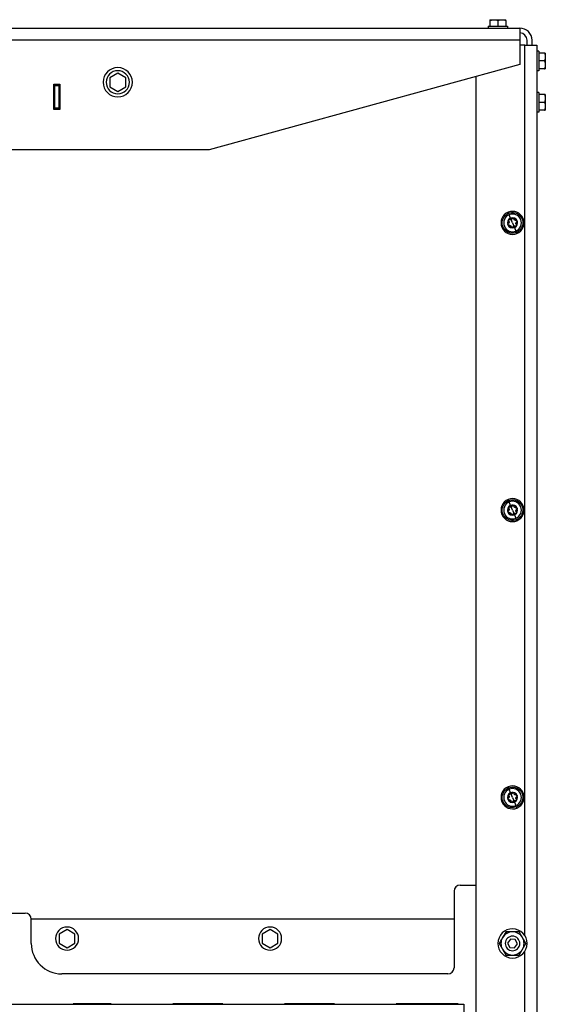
# Model space of a CAD drawing. Header units: millimetres. Extents: x 1279 to 4671, y -1749 to 1129.
# Tile 12 of 17: x 2411 to 2842, y -217 to 592. Entities that reach past the tile are written whole.
import ezdxf

# ---------------------------------------------------------------- set-up
doc = ezdxf.new("R2010")
doc.units = ezdxf.units.MM

msp = doc.modelspace()

# ---------------------------------------------------------------- linework, layer by layer
at = {"color": 7, "linetype": 'Continuous', "lineweight": 25}
for p, q in [((2796.54, 592.18), (2799.79, 592.18)), ((2796.54, 591.6), (2796.54, 586.88)), ((2799.79, 592.18), (2806.29, 592.18)), ((2803.04, 591.6), (2803.04, 586.88)), ((2806.29, 592.18), (2809.54, 592.18)), ((2809.54, 591.6), (2809.54, 586.88)), ((1911.04, 585.28), (2821.04, 585.28)), ((2795.04, 586.88), (2795.04, 585.28)), ((2795.04, 586.88), (2811.04, 586.88)), ((2811.04, 586.88), (2811.04, 585.28)), ((2821.04, 585.28), (2821.04, 575.28)), ((2821.04, 575.28), (1911.04, 575.28)), ((2821.04, 575.28), (2821.04, 555.28)), ((2827.04, 571.28), (2827.04, 575.28)), ((2831.04, 571.28), (2831.04, 575.28)), ((2825.04, 571.28), (2821.04, 571.28)), ((2825.04, -160.08), (2825.04, 571.28)), ((2825.04, 571.28), (2835.04, 571.28)), ((2835.04, 571.28), (2835.04, -966.72)), ((2836.64, 566.28), (2835.04, 566.28)), ((2836.64, 566.28), (2836.64, 550.28)), ((2841.36, 564.78), (2836.64, 564.78)), ((2841.36, 558.28), (2836.64, 558.28)), ((2841.94, 564.78), (2841.94, 561.53)), ((2841.94, 561.53), (2841.94, 555.03)), ((2821.04, 555.28), (2566.04, 485.28)), ((2836.64, 550.28), (2835.04, 550.28)), ((2841.36, 551.78), (2836.64, 551.78)), ((2841.94, 555.03), (2841.94, 551.78)), ((2491.04, 548.29), (2484.54, 544.54)), ((2484.54, 544.54), (2484.54, 537.03)), ((2497.54, 544.54), (2491.04, 548.29)), ((2497.54, 537.03), (2497.54, 544.54)), ((2785.04, 545.4), (2785.04, -959.72)), ((2438.54, 539.28), (2443.54, 539.28)), ((2438.54, 518.28), (2438.54, 539.28)), ((2439.04, 538.78), (2439.04, 539.28)), ((2439.04, 538.78), (2443.04, 538.78)), ((2439.04, 537.78), (2439.04, 538.78)), ((2439.04, 537.78), (2439.04, 519.78)), ((2443.04, 537.78), (2439.04, 537.78)), ((2443.04, 538.78), (2443.04, 539.28)), ((2443.04, 538.78), (2443.04, 537.78)), ((2443.04, 519.78), (2443.04, 537.78)), ((2443.54, 539.28), (2443.54, 518.28)), ((2484.54, 537.03), (2491.04, 533.28)), ((2491.04, 533.28), (2497.54, 537.03)), ((2836.64, 532.28), (2835.04, 532.28)), ((2836.64, 532.28), (2836.64, 516.28)), ((2841.36, 530.78), (2836.64, 530.78)), ((2841.94, 530.78), (2841.94, 527.53)), ((2841.94, 527.53), (2841.94, 521.03)), ((2443.54, 518.28), (2438.54, 518.28)), ((2439.04, 519.78), (2443.04, 519.78)), ((2439.04, 518.78), (2439.04, 519.78)), ((2443.04, 518.78), (2439.04, 518.78)), ((2439.04, 518.28), (2439.04, 518.78)), ((2443.04, 519.78), (2443.04, 518.78)), ((2443.04, 518.28), (2443.04, 518.78)), ((2841.36, 524.28), (2836.64, 524.28)), ((2841.36, 517.78), (2836.64, 517.78)), ((2841.94, 521.03), (2841.94, 517.78)), ((2836.64, 516.28), (2835.04, 516.28)), ((2566.04, 485.28), (2166.04, 485.28)), ((2811.43, 434.02), (2811.81, 433.09)), ((2813.46, 429.1), (2812.27, 431.98)), ((2816.13, 422.64), (2816.56, 421.61)), ((2816.62, 421.46), (2817.81, 418.58)), ((2818.65, 416.55), (2818.27, 417.47)), ((2811.43, 198.02), (2811.81, 197.09)), ((2813.46, 193.1), (2812.27, 195.98)), ((2816.13, 186.64), (2816.56, 185.61)), ((2816.62, 185.46), (2817.81, 182.58)), ((2818.65, 180.55), (2818.27, 181.47)), ((2811.43, -37.98), (2811.81, -38.91)), ((2813.46, -42.9), (2812.27, -40.02)), ((2816.13, -49.36), (2816.56, -50.39)), ((2816.62, -50.54), (2817.81, -53.42)), ((2818.65, -55.45), (2818.27, -54.53)), ((2772.04, -118.72), (2785.04, -118.72)), ((2767.04, -123.72), (2767.04, -186.72)), ((2380.04, -141.72), (2415.04, -141.72)), ((2420.04, -166.72), (2420.04, -146.72)), ((2767.04, -146.72), (2420.04, -146.72)), ((2449.37, -155.21), (2442.87, -158.96)), ((2442.87, -158.96), (2442.87, -166.47)), ((2455.87, -158.96), (2449.37, -155.21)), ((2455.87, -166.47), (2455.87, -158.96)), ((2616.04, -155.21), (2609.54, -158.96)), ((2609.54, -158.96), (2609.54, -166.47)), ((2622.54, -158.96), (2616.04, -155.21)), ((2622.54, -166.47), (2622.54, -158.96)), ((2810.29, -158.49), (2809.55, -157.22)), ((2442.87, -166.47), (2449.37, -170.22)), ((2449.37, -170.22), (2455.87, -166.47)), ((2609.54, -166.47), (2616.04, -170.22)), ((2616.04, -170.22), (2622.54, -166.47)), ((2813.31, -163.11), (2811.05, -166.41)), ((2811.05, -166.41), (2812.78, -170.02)), ((2817.3, -163.42), (2813.31, -163.11)), ((2816.77, -170.32), (2819.03, -167.02)), ((2819.03, -167.02), (2817.3, -163.42)), ((2812.78, -170.02), (2816.77, -170.32)), ((2825.04, -354.08), (2825.04, -173.35)), ((2762.04, -191.72), (2445.04, -191.72)), ((1957.04, -216.72), (2775.04, -216.72)), ((2485.53, -216.22), (2454.53, -216.22)), ((2454.53, -216.22), (2454.53, -216.72)), ((2485.53, -216.72), (2485.53, -216.22)), ((2577.2, -216.22), (2536.2, -216.22)), ((2536.2, -216.22), (2536.2, -216.72)), ((2577.2, -216.72), (2577.2, -216.22)), ((2668.87, -216.22), (2627.87, -216.22)), ((2627.87, -216.22), (2627.87, -216.72)), ((2668.87, -216.72), (2668.87, -216.22)), ((2770.54, -216.22), (2719.54, -216.22)), ((2719.54, -216.22), (2719.54, -216.72)), ((2770.54, -216.72), (2770.54, -216.22)), ((2775.04, -216.72), (2775.04, -226.72))]:
    msp.add_line(p, q, dxfattribs=at)
at = {"color": 8, "linetype": 'Continuous', "lineweight": 25}
for p, q in [((2815.04, 425.28), (2813.95, 427.93)), ((2815.04, 425.28), (2816.13, 422.64)), ((2815.04, 189.28), (2813.95, 191.93)), ((2815.04, 189.28), (2816.13, 186.64)), ((2815.04, -46.72), (2813.95, -44.07)), ((2815.04, -46.72), (2816.13, -49.36))]:
    msp.add_line(p, q, dxfattribs=at)
at = {"color": 7, "linetype": 'Continuous', "lineweight": 25}
for centre, radius, start, end in [((2821.04, 575.28), 10, 0, 90), ((2821.04, 575.28), 6, 0, 90), ((2491.04, 540.78), 12, 0, 180), ((2491.04, 540.78), 9.5, 0, 180), ((2491.04, 540.78), 12, 180, 0), ((2491.04, 540.78), 9.5, 180, 0), ((2815.04, 425.28), 9.45, 112.44828, 292.44828), ((2815.04, 425.28), 7.25, 112.44828, 292.44828), ((2815.04, 425.28), 4.13, 112.44828, 292.44828), ((2815.04, 425.28), 9.45, 292.44828, 112.44828), ((2815.04, 425.28), 3.97, 82.44828, 142.44828), ((2815.04, 425.28), 7.25, 292.44828, 112.44828), ((2815.04, 425.28), 4.13, 292.44828, 112.44828), ((2815.04, 425.28), 3.97, 22.44828, 82.44828), ((2815.04, 425.28), 3.97, 142.44828, 202.44828), ((2815.04, 425.28), 3.97, 202.44828, 262.44828), ((2815.04, 425.28), 3.97, 262.44828, 292.44828), ((2815.04, 425.28), 3.97, 292.44828, 322.44828), ((2815.04, 425.28), 3.97, 322.44828, 22.44828), ((2815.04, 189.28), 9.45, 112.44828, 292.44828), ((2815.04, 189.28), 7.25, 112.44828, 292.44828), ((2815.04, 189.28), 9.45, 292.44828, 112.44828), ((2815.04, 189.28), 7.25, 292.44828, 112.44828), ((2815.04, 189.28), 4.13, 112.44828, 292.44828), ((2815.04, 189.28), 3.97, 142.44828, 202.44828), ((2815.04, 189.28), 3.97, 202.44828, 262.44828), ((2815.04, 189.28), 3.97, 82.44828, 142.44828), ((2815.04, 189.28), 4.13, 292.44828, 112.44828), ((2815.04, 189.28), 3.97, 22.44828, 82.44828), ((2815.04, 189.28), 3.97, 292.44828, 322.44828), ((2815.04, 189.28), 3.97, 322.44828, 22.44828), ((2815.04, 189.28), 3.97, 262.44828, 292.44828), ((2815.04, -46.72), 9.45, 112.44828, 292.44828), ((2815.04, -46.72), 7.25, 112.44828, 292.44828), ((2815.04, -46.72), 9.45, 292.44828, 112.44828), ((2815.04, -46.72), 7.25, 292.44828, 112.44828), ((2815.04, -46.72), 4.13, 112.44828, 292.44828), ((2815.04, -46.72), 3.97, 142.44828, 202.44828), ((2815.04, -46.72), 3.97, 202.44828, 262.44828), ((2815.04, -46.72), 3.97, 82.44828, 142.44828), ((2815.04, -46.72), 4.13, 292.44828, 112.44828), ((2815.04, -46.72), 3.97, 22.44828, 82.44828), ((2815.04, -46.72), 3.97, 322.44828, 22.44828), ((2815.04, -46.72), 3.97, 262.44828, 292.44828), ((2815.04, -46.72), 3.97, 292.44828, 322.44828), ((2772.04, -123.72), 5, 90, 180), ((2415.04, -146.72), 5, 0, 90), ((2449.37, -162.72), 9.5, 0, 180), ((2616.04, -162.72), 9.5, 0, 180), ((2815.04, -166.72), 12, 348.30334, 168.30334), ((2815.04, -166.72), 9.5, 120, 150), ((2815.04, -166.72), 6, 78.30334, 258.30334), ((2815.04, -166.72), 9.5, 90, 120), ((2815.04, -166.72), 6, 258.30334, 78.30334), ((2815.04, -166.72), 9.5, 30, 90), ((2445.04, -166.72), 25, 180, 270), ((2449.37, -162.72), 9.5, 180, 0), ((2616.04, -162.72), 9.5, 180, 0), ((2815.04, -166.72), 12, 168.30334, 348.30334), ((2815.04, -166.72), 9.5, 150, 210), ((2815.04, -166.72), 9.5, 330, 30), ((2815.04, -166.72), 9.5, 210, 270), ((2815.04, -166.72), 9.5, 270, 330), ((2762.04, -186.72), 5, 270, 0)]:
    msp.add_arc(centre, radius, start, end, dxfattribs=at)
for points, knots in [([(2796.54, 591.6), (2796.65, 591.64), (2796.87, 591.71), (2797.19, 591.8), (2797.51, 591.89), (2797.83, 591.96), (2798.18, 592.04), (2798.56, 592.1), (2798.97, 592.15), (2799.38, 592.18), (2799.65, 592.18), (2799.79, 592.18)], [0, 0, 0, 0, 0.103678, 0.205184, 0.30486, 0.403084, 0.500277, 0.625508, 0.749528, 0.875047, 1, 1, 1, 1]), ([(2796.54, 592.18), (2796.54, 592.18), (2796.54, 592.18), (2796.54, 592.17), (2796.54, 592.14), (2796.54, 592.1), (2796.54, 592.01), (2796.54, 591.86), (2796.54, 591.69), (2796.54, 591.6)], [0, 0, 0, 0, 0.0833748, 0.1667784, 0.2506675, 0.374704, 0.4999796, 0.7448926, 1, 1, 1, 1]), ([(2799.79, 592.18), (2799.88, 592.18), (2800.07, 592.18), (2800.34, 592.17), (2800.66, 592.14), (2801.03, 592.1), (2801.56, 592.01), (2802.24, 591.86), (2802.77, 591.69), (2803.04, 591.6)], [0, 0, 0, 0, 0.083508, 0.166991, 0.250907, 0.374976, 0.500396, 0.745108, 1, 1, 1, 1]), ([(2803.04, 591.6), (2803.15, 591.64), (2803.37, 591.71), (2803.69, 591.8), (2804.01, 591.89), (2804.33, 591.96), (2804.68, 592.04), (2805.06, 592.1), (2805.47, 592.15), (2805.88, 592.18), (2806.15, 592.18), (2806.29, 592.18)], [0, 0, 0, 0, 0.103678, 0.205184, 0.30486, 0.403084, 0.500277, 0.625508, 0.749528, 0.875047, 1, 1, 1, 1]), ([(2806.29, 592.18), (2806.38, 592.18), (2806.57, 592.18), (2806.84, 592.17), (2807.16, 592.14), (2807.53, 592.1), (2808.06, 592.01), (2808.74, 591.86), (2809.27, 591.69), (2809.54, 591.6)], [0, 0, 0, 0, 0.0835077, 0.1669909, 0.2509068, 0.374976, 0.5003964, 0.7451083, 1, 1, 1, 1]), ([(2809.54, 591.6), (2809.54, 591.64), (2809.54, 591.71), (2809.54, 591.8), (2809.54, 591.89), (2809.54, 591.96), (2809.54, 592.03), (2809.54, 592.1), (2809.54, 592.15), (2809.54, 592.18), (2809.54, 592.18), (2809.54, 592.18)], [0, 0, 0, 0, 0.1032105, 0.2042702, 0.303514, 0.4013162, 0.4980903, 0.6238728, 0.748318, 0.8743845, 1, 1, 1, 1]), ([(2841.36, 564.78), (2841.39, 564.67), (2841.47, 564.46), (2841.56, 564.13), (2841.65, 563.81), (2841.72, 563.49), (2841.79, 563.15), (2841.85, 562.77), (2841.9, 562.36), (2841.93, 561.95), (2841.94, 561.67), (2841.94, 561.53)], [0, 0, 0, 0, 0.103678, 0.205184, 0.30486, 0.403084, 0.500277, 0.625508, 0.749528, 0.875047, 1, 1, 1, 1]), ([(2841.94, 564.78), (2841.94, 564.78), (2841.94, 564.78), (2841.92, 564.78), (2841.9, 564.78), (2841.85, 564.78), (2841.76, 564.78), (2841.61, 564.78), (2841.44, 564.78), (2841.36, 564.78)], [0, 0, 0, 0, 0.083375, 0.166778, 0.250668, 0.374704, 0.49998, 0.744893, 1, 1, 1, 1]), ([(2841.94, 561.53), (2841.94, 561.44), (2841.94, 561.26), (2841.92, 560.98), (2841.9, 560.66), (2841.85, 560.3), (2841.76, 559.76), (2841.61, 559.08), (2841.44, 558.55), (2841.36, 558.28)], [0, 0, 0, 0, 0.083508, 0.166991, 0.250907, 0.374976, 0.500396, 0.745108, 1, 1, 1, 1]), ([(2841.36, 558.28), (2841.39, 558.17), (2841.47, 557.96), (2841.56, 557.63), (2841.65, 557.31), (2841.72, 556.99), (2841.79, 556.65), (2841.85, 556.27), (2841.9, 555.86), (2841.93, 555.45), (2841.94, 555.17), (2841.94, 555.03)], [0, 0, 0, 0, 0.103678, 0.205184, 0.30486, 0.403084, 0.500277, 0.625508, 0.749528, 0.875047, 1, 1, 1, 1]), ([(2841.94, 555.03), (2841.94, 554.94), (2841.94, 554.76), (2841.92, 554.48), (2841.9, 554.16), (2841.85, 553.8), (2841.76, 553.26), (2841.61, 552.58), (2841.44, 552.05), (2841.36, 551.78)], [0, 0, 0, 0, 0.083508, 0.166991, 0.250907, 0.374976, 0.500396, 0.745108, 1, 1, 1, 1]), ([(2841.36, 551.78), (2841.39, 551.78), (2841.47, 551.78), (2841.56, 551.78), (2841.64, 551.78), (2841.72, 551.78), (2841.79, 551.78), (2841.85, 551.78), (2841.9, 551.78), (2841.93, 551.78), (2841.94, 551.78), (2841.94, 551.78)], [0, 0, 0, 0, 0.1032105, 0.2042702, 0.303514, 0.4013162, 0.4980903, 0.6238728, 0.748318, 0.8743845, 1, 1, 1, 1]), ([(2841.36, 530.78), (2841.39, 530.67), (2841.47, 530.46), (2841.56, 530.13), (2841.65, 529.81), (2841.72, 529.49), (2841.79, 529.15), (2841.85, 528.77), (2841.9, 528.36), (2841.93, 527.95), (2841.94, 527.67), (2841.94, 527.53)], [0, 0, 0, 0, 0.1036776, 0.2051842, 0.3048596, 0.4030838, 0.5002767, 0.6255078, 0.7495281, 0.8750472, 1, 1, 1, 1]), ([(2841.94, 530.78), (2841.94, 530.78), (2841.94, 530.78), (2841.92, 530.78), (2841.9, 530.78), (2841.85, 530.78), (2841.76, 530.78), (2841.61, 530.78), (2841.44, 530.78), (2841.36, 530.78)], [0, 0, 0, 0, 0.083375, 0.166778, 0.250668, 0.374704, 0.49998, 0.744893, 1, 1, 1, 1]), ([(2841.94, 527.53), (2841.94, 527.44), (2841.94, 527.26), (2841.92, 526.98), (2841.9, 526.66), (2841.85, 526.3), (2841.76, 525.76), (2841.61, 525.08), (2841.44, 524.55), (2841.36, 524.28)], [0, 0, 0, 0, 0.083508, 0.166991, 0.250907, 0.374976, 0.500396, 0.745108, 1, 1, 1, 1]), ([(2841.36, 524.28), (2841.39, 524.17), (2841.47, 523.96), (2841.56, 523.63), (2841.65, 523.31), (2841.72, 522.99), (2841.79, 522.65), (2841.85, 522.27), (2841.9, 521.86), (2841.93, 521.45), (2841.94, 521.17), (2841.94, 521.03)], [0, 0, 0, 0, 0.103678, 0.205184, 0.30486, 0.403084, 0.500277, 0.625508, 0.749528, 0.875047, 1, 1, 1, 1]), ([(2841.94, 521.03), (2841.94, 520.94), (2841.94, 520.76), (2841.92, 520.48), (2841.9, 520.16), (2841.85, 519.8), (2841.76, 519.26), (2841.61, 518.58), (2841.44, 518.05), (2841.36, 517.78)], [0, 0, 0, 0, 0.083508, 0.166991, 0.250907, 0.374976, 0.500396, 0.745108, 1, 1, 1, 1]), ([(2841.36, 517.78), (2841.39, 517.78), (2841.47, 517.78), (2841.56, 517.78), (2841.64, 517.78), (2841.72, 517.78), (2841.79, 517.78), (2841.85, 517.78), (2841.9, 517.78), (2841.93, 517.78), (2841.94, 517.78), (2841.94, 517.78)], [0, 0, 0, 0, 0.10321, 0.20427, 0.303514, 0.401316, 0.49809, 0.623873, 0.748318, 0.874385, 1, 1, 1, 1]), ([(2818.27, 417.47), (2817.62, 417.21), (2816.85, 416.98), (2815.5, 416.83), (2815.02, 416.82), (2814.01, 416.88), (2813.48, 416.96), (2812.39, 417.24), (2811.83, 417.44), (2810.72, 417.99), (2810.18, 418.34), (2809.16, 419.18), (2808.68, 419.68), (2807.85, 420.79), (2807.5, 421.41), (2806.96, 422.71), (2806.77, 423.39), (2806.58, 424.76), (2806.57, 425.45), (2806.7, 426.77), (2806.84, 427.4), (2807.23, 428.57), (2807.49, 429.11), (2808.06, 430.08), (2808.38, 430.51), (2809.05, 431.27), (2809.4, 431.6), (2810.46, 432.44), (2811.16, 432.82), (2811.81, 433.09)], [0, 0, 0, 0, 0.125, 0.125, 0.1875, 0.1875, 0.25, 0.25, 0.3125, 0.3125, 0.375, 0.375, 0.4375, 0.4375, 0.5, 0.5, 0.5625, 0.5625, 0.625, 0.625, 0.6875, 0.6875, 0.75, 0.75, 0.8125, 0.8125, 0.875, 0.875, 1, 1, 1, 1]), ([(2811.81, 433.09), (2812.46, 433.36), (2813.23, 433.59), (2814.58, 433.73), (2815.06, 433.75), (2816.07, 433.69), (2816.6, 433.61), (2817.69, 433.33), (2818.25, 433.12), (2819.35, 432.57), (2819.9, 432.23), (2820.92, 431.38), (2821.4, 430.89), (2822.23, 429.78), (2822.58, 429.16), (2823.12, 427.86), (2823.3, 427.17), (2823.5, 425.8), (2823.51, 425.12), (2823.38, 423.8), (2823.24, 423.16), (2822.85, 421.99), (2822.59, 421.46), (2822.02, 420.49), (2821.7, 420.06), (2821.03, 419.3), (2820.68, 418.97), (2819.62, 418.13), (2818.92, 417.74), (2818.27, 417.47)], [0, 0, 0, 0, 0.125, 0.125, 0.1875, 0.1875, 0.25, 0.25, 0.3125, 0.3125, 0.375, 0.375, 0.4375, 0.4375, 0.5, 0.5, 0.5625, 0.5625, 0.625, 0.625, 0.6875, 0.6875, 0.75, 0.75, 0.8125, 0.8125, 0.875, 0.875, 1, 1, 1, 1]), ([(2814.71, 428.72), (2814.7, 428.68), (2814.67, 428.61), (2814.61, 428.5), (2814.55, 428.41), (2814.48, 428.32), (2814.4, 428.22), (2814.27, 428.12), (2814.12, 428.01), (2814, 427.96), (2813.95, 427.93)], [0, 0, 0, 0, 0.110891, 0.216369, 0.316458, 0.411187, 0.50059, 0.672516, 0.838849, 1, 1, 1, 1]), ([(2814.71, 428.72), (2814.73, 428.75), (2814.75, 428.8), (2814.79, 428.88), (2814.85, 428.96), (2814.94, 429.04), (2815.04, 429.12), (2815.16, 429.18), (2815.29, 429.22), (2815.43, 429.24), (2815.52, 429.23), (2815.56, 429.22)], [0, 0, 0, 0, 0.082678, 0.165804, 0.250252, 0.374934, 0.499813, 0.624638, 0.749737, 0.875208, 1, 1, 1, 1]), ([(2815.56, 429.22), (2815.59, 429.22), (2815.65, 429.21), (2815.74, 429.18), (2815.83, 429.14), (2815.93, 429.08), (2816.03, 428.99), (2816.12, 428.89), (2816.18, 428.77), (2816.23, 428.65), (2816.24, 428.56), (2816.25, 428.52)], [0, 0, 0, 0, 0.083263, 0.166504, 0.250292, 0.375282, 0.500224, 0.625153, 0.749918, 0.875903, 1, 1, 1, 1]), ([(2811.37, 423.77), (2811.36, 423.79), (2811.33, 423.85), (2811.32, 423.94), (2811.3, 424.04), (2811.31, 424.16), (2811.33, 424.29), (2811.38, 424.42), (2811.45, 424.53), (2811.53, 424.63), (2811.6, 424.69), (2811.64, 424.71)], [0, 0, 0, 0, 0.083263, 0.166504, 0.250292, 0.375282, 0.500224, 0.625153, 0.749918, 0.875903, 1, 1, 1, 1]), ([(2812.23, 423.28), (2812.2, 423.28), (2812.14, 423.27), (2812.05, 423.27), (2811.95, 423.29), (2811.84, 423.32), (2811.71, 423.37), (2811.6, 423.44), (2811.51, 423.54), (2811.42, 423.64), (2811.38, 423.73), (2811.37, 423.77)], [0, 0, 0, 0, 0.082678, 0.165804, 0.250252, 0.374934, 0.499813, 0.624638, 0.749737, 0.875208, 1, 1, 1, 1]), ([(2811.9, 426.72), (2811.93, 426.69), (2811.98, 426.62), (2812.04, 426.52), (2812.09, 426.42), (2812.13, 426.32), (2812.18, 426.17), (2812.22, 425.94), (2812.21, 425.66), (2812.14, 425.38), (2812.04, 425.16), (2811.92, 424.98), (2811.79, 424.84), (2811.69, 424.76), (2811.64, 424.71)], [0, 0, 0, 0, 0.055463, 0.108219, 0.15828, 0.205661, 0.250379, 0.378158, 0.499894, 0.621702, 0.749594, 0.8256, 0.909047, 1, 1, 1, 1]), ([(2811.9, 426.72), (2811.88, 426.74), (2811.85, 426.79), (2811.81, 426.87), (2811.77, 426.96), (2811.73, 427.07), (2811.72, 427.21), (2811.73, 427.34), (2811.76, 427.47), (2811.81, 427.6), (2811.86, 427.67), (2811.89, 427.71)], [0, 0, 0, 0, 0.082678, 0.165804, 0.250252, 0.374934, 0.499813, 0.624638, 0.749737, 0.875208, 1, 1, 1, 1]), ([(2811.89, 427.71), (2811.91, 427.73), (2811.95, 427.78), (2812.01, 427.84), (2812.1, 427.9), (2812.2, 427.95), (2812.33, 428), (2812.46, 428.02), (2812.59, 428.02), (2812.72, 427.99), (2812.8, 427.96), (2812.84, 427.95)], [0, 0, 0, 0, 0.083263, 0.166504, 0.250292, 0.375282, 0.500224, 0.625153, 0.749918, 0.875903, 1, 1, 1, 1]), ([(2812.23, 423.28), (2812.27, 423.29), (2812.35, 423.3), (2812.47, 423.3), (2812.58, 423.3), (2812.68, 423.28), (2812.85, 423.25), (2813.06, 423.17), (2813.3, 423.02), (2813.51, 422.83), (2813.65, 422.62), (2813.74, 422.43), (2813.8, 422.25), (2813.82, 422.12), (2813.83, 422.05)], [0, 0, 0, 0, 0.055463, 0.108219, 0.15828, 0.205661, 0.250379, 0.378158, 0.499894, 0.621702, 0.749594, 0.8256, 0.909047, 1, 1, 1, 1]), ([(2813.95, 427.93), (2813.91, 427.92), (2813.84, 427.89), (2813.73, 427.86), (2813.62, 427.84), (2813.51, 427.83), (2813.37, 427.82), (2813.21, 427.84), (2813.03, 427.87), (2812.91, 427.92), (2812.84, 427.95)], [0, 0, 0, 0, 0.096136, 0.194084, 0.293936, 0.395784, 0.499709, 0.651567, 0.818287, 1, 1, 1, 1]), ([(2814.52, 421.34), (2814.49, 421.35), (2814.43, 421.36), (2814.34, 421.38), (2814.25, 421.43), (2814.15, 421.49), (2814.05, 421.58), (2813.96, 421.68), (2813.9, 421.8), (2813.85, 421.92), (2813.84, 422.01), (2813.83, 422.05)], [0, 0, 0, 0, 0.083263, 0.166504, 0.250292, 0.375282, 0.500224, 0.625153, 0.749918, 0.875903, 1, 1, 1, 1]), ([(2814.93, 421.4), (2814.9, 421.39), (2814.85, 421.37), (2814.77, 421.35), (2814.68, 421.34), (2814.6, 421.33), (2814.54, 421.34), (2814.52, 421.34)], [0, 0, 0, 0, 0.2017658, 0.4014187, 0.6001981, 0.7993289, 1, 1, 1, 1]), ([(2815.36, 421.85), (2815.35, 421.82), (2815.33, 421.77), (2815.29, 421.7), (2815.25, 421.64), (2815.18, 421.56), (2815.07, 421.47), (2814.97, 421.42), (2814.93, 421.4)], [0, 0, 0, 0, 0.124229, 0.248357, 0.373471, 0.500669, 0.7503627, 1, 1, 1, 1]), ([(2815.36, 421.85), (2815.38, 421.89), (2815.41, 421.96), (2815.47, 422.06), (2815.53, 422.16), (2815.59, 422.24), (2815.68, 422.34), (2815.81, 422.45), (2815.96, 422.56), (2816.08, 422.61), (2816.13, 422.64)], [0, 0, 0, 0, 0.110891, 0.216369, 0.316458, 0.411187, 0.50059, 0.672516, 0.838849, 1, 1, 1, 1]), ([(2816.13, 422.64), (2816.17, 422.65), (2816.24, 422.68), (2816.34, 422.71), (2816.46, 422.73), (2816.57, 422.74), (2816.71, 422.74), (2816.87, 422.73), (2817.05, 422.69), (2817.17, 422.65), (2817.23, 422.62)], [0, 0, 0, 0, 0.096136, 0.194084, 0.293936, 0.395784, 0.499709, 0.651567, 0.818287, 1, 1, 1, 1]), ([(2817.85, 427.28), (2817.81, 427.28), (2817.73, 427.27), (2817.61, 427.26), (2817.5, 427.27), (2817.4, 427.28), (2817.23, 427.32), (2817.02, 427.4), (2816.78, 427.55), (2816.57, 427.74), (2816.43, 427.95), (2816.34, 428.14), (2816.28, 428.32), (2816.26, 428.45), (2816.25, 428.52)], [0, 0, 0, 0, 0.055463, 0.108219, 0.15828, 0.205661, 0.250379, 0.378158, 0.499894, 0.621702, 0.749594, 0.8256, 0.909047, 1, 1, 1, 1]), ([(2817.86, 422.61), (2817.84, 422.6), (2817.79, 422.58), (2817.71, 422.56), (2817.63, 422.55), (2817.52, 422.55), (2817.38, 422.56), (2817.28, 422.6), (2817.23, 422.62)], [0, 0, 0, 0, 0.125469, 0.250067, 0.374684, 0.500231, 0.752054, 1, 1, 1, 1]), ([(2817.85, 427.28), (2817.88, 427.29), (2817.94, 427.29), (2818.03, 427.29), (2818.13, 427.28), (2818.24, 427.25), (2818.36, 427.2), (2818.48, 427.12), (2818.57, 427.03), (2818.66, 426.92), (2818.69, 426.84), (2818.71, 426.8)], [0, 0, 0, 0, 0.082678, 0.165804, 0.250252, 0.374934, 0.499813, 0.624638, 0.749737, 0.875208, 1, 1, 1, 1]), ([(2818.18, 423.85), (2818.15, 423.88), (2818.1, 423.94), (2818.04, 424.04), (2817.99, 424.14), (2817.95, 424.24), (2817.9, 424.4), (2817.86, 424.62), (2817.87, 424.91), (2817.93, 425.19), (2818.04, 425.41), (2818.16, 425.59), (2818.29, 425.73), (2818.39, 425.81), (2818.44, 425.85)], [0, 0, 0, 0, 0.055463, 0.108219, 0.15828, 0.205661, 0.250379, 0.378158, 0.499894, 0.621702, 0.749594, 0.8256, 0.909047, 1, 1, 1, 1]), ([(2818.19, 422.86), (2818.17, 422.84), (2818.14, 422.8), (2818.08, 422.74), (2818.01, 422.69), (2817.94, 422.64), (2817.89, 422.62), (2817.86, 422.61)], [0, 0, 0, 0, 0.200671, 0.399802, 0.598581, 0.798234, 1, 1, 1, 1]), ([(2818.18, 423.85), (2818.2, 423.82), (2818.23, 423.78), (2818.27, 423.7), (2818.31, 423.61), (2818.35, 423.49), (2818.36, 423.36), (2818.35, 423.23), (2818.32, 423.1), (2818.27, 422.97), (2818.22, 422.9), (2818.19, 422.86)], [0, 0, 0, 0, 0.082678, 0.165804, 0.250252, 0.374934, 0.499813, 0.624638, 0.749737, 0.875208, 1, 1, 1, 1]), ([(2818.71, 426.8), (2818.72, 426.77), (2818.74, 426.72), (2818.76, 426.63), (2818.78, 426.53), (2818.77, 426.41), (2818.75, 426.28), (2818.7, 426.15), (2818.63, 426.04), (2818.55, 425.93), (2818.48, 425.88), (2818.44, 425.85)], [0, 0, 0, 0, 0.0832629, 0.1665036, 0.2502923, 0.3752819, 0.5002237, 0.625153, 0.749918, 0.8759032, 1, 1, 1, 1]), ([(2818.27, 181.47), (2817.62, 181.21), (2816.85, 180.98), (2815.5, 180.83), (2815.02, 180.82), (2814.01, 180.88), (2813.48, 180.96), (2812.39, 181.24), (2811.83, 181.44), (2810.72, 181.99), (2810.18, 182.34), (2809.16, 183.18), (2808.68, 183.68), (2807.85, 184.79), (2807.5, 185.41), (2806.96, 186.71), (2806.77, 187.39), (2806.58, 188.76), (2806.57, 189.45), (2806.7, 190.77), (2806.84, 191.4), (2807.23, 192.57), (2807.49, 193.11), (2808.06, 194.08), (2808.38, 194.51), (2809.05, 195.27), (2809.4, 195.6), (2810.46, 196.44), (2811.16, 196.82), (2811.81, 197.09)], [0, 0, 0, 0, 0.125, 0.125, 0.1875, 0.1875, 0.25, 0.25, 0.3125, 0.3125, 0.375, 0.375, 0.4375, 0.4375, 0.5, 0.5, 0.5625, 0.5625, 0.625, 0.625, 0.6875, 0.6875, 0.75, 0.75, 0.8125, 0.8125, 0.875, 0.875, 1, 1, 1, 1]), ([(2811.81, 197.09), (2812.46, 197.36), (2813.23, 197.59), (2814.58, 197.73), (2815.06, 197.75), (2816.07, 197.69), (2816.6, 197.61), (2817.69, 197.33), (2818.25, 197.12), (2819.35, 196.57), (2819.9, 196.23), (2820.92, 195.38), (2821.4, 194.89), (2822.23, 193.78), (2822.58, 193.16), (2823.12, 191.86), (2823.3, 191.17), (2823.5, 189.8), (2823.51, 189.12), (2823.38, 187.8), (2823.24, 187.16), (2822.85, 185.99), (2822.59, 185.46), (2822.02, 184.49), (2821.7, 184.06), (2821.03, 183.3), (2820.68, 182.97), (2819.62, 182.13), (2818.92, 181.74), (2818.27, 181.47)], [0, 0, 0, 0, 0.125, 0.125, 0.1875, 0.1875, 0.25, 0.25, 0.3125, 0.3125, 0.375, 0.375, 0.4375, 0.4375, 0.5, 0.5, 0.5625, 0.5625, 0.625, 0.625, 0.6875, 0.6875, 0.75, 0.75, 0.8125, 0.8125, 0.875, 0.875, 1, 1, 1, 1]), ([(2811.37, 187.77), (2811.36, 187.79), (2811.33, 187.85), (2811.32, 187.94), (2811.3, 188.04), (2811.31, 188.16), (2811.33, 188.29), (2811.38, 188.42), (2811.45, 188.53), (2811.53, 188.63), (2811.6, 188.69), (2811.64, 188.71)], [0, 0, 0, 0, 0.083263, 0.166504, 0.250292, 0.375282, 0.500224, 0.625153, 0.749918, 0.875903, 1, 1, 1, 1]), ([(2812.23, 187.28), (2812.2, 187.28), (2812.14, 187.27), (2812.05, 187.27), (2811.95, 187.29), (2811.84, 187.32), (2811.71, 187.37), (2811.6, 187.44), (2811.51, 187.54), (2811.42, 187.64), (2811.38, 187.73), (2811.37, 187.77)], [0, 0, 0, 0, 0.082678, 0.165804, 0.250252, 0.374934, 0.499813, 0.624638, 0.749737, 0.875208, 1, 1, 1, 1]), ([(2811.9, 190.72), (2811.93, 190.69), (2811.98, 190.62), (2812.04, 190.52), (2812.09, 190.42), (2812.13, 190.32), (2812.18, 190.17), (2812.22, 189.94), (2812.21, 189.66), (2812.14, 189.38), (2812.04, 189.16), (2811.92, 188.98), (2811.79, 188.84), (2811.69, 188.76), (2811.64, 188.71)], [0, 0, 0, 0, 0.055463, 0.108219, 0.15828, 0.205661, 0.250379, 0.378158, 0.499894, 0.621702, 0.749594, 0.8256, 0.909047, 1, 1, 1, 1]), ([(2811.9, 190.72), (2811.88, 190.74), (2811.85, 190.79), (2811.81, 190.87), (2811.77, 190.96), (2811.73, 191.07), (2811.72, 191.21), (2811.73, 191.34), (2811.76, 191.47), (2811.81, 191.6), (2811.86, 191.67), (2811.89, 191.71)], [0, 0, 0, 0, 0.082678, 0.165804, 0.250252, 0.374934, 0.499813, 0.624638, 0.749737, 0.875208, 1, 1, 1, 1]), ([(2811.89, 191.71), (2811.91, 191.73), (2811.95, 191.78), (2812.01, 191.84), (2812.1, 191.9), (2812.2, 191.95), (2812.33, 192), (2812.46, 192.02), (2812.59, 192.02), (2812.72, 191.99), (2812.8, 191.96), (2812.84, 191.95)], [0, 0, 0, 0, 0.083263, 0.166504, 0.250292, 0.375282, 0.500224, 0.625153, 0.749918, 0.875903, 1, 1, 1, 1]), ([(2812.23, 187.28), (2812.27, 187.29), (2812.35, 187.3), (2812.47, 187.3), (2812.58, 187.3), (2812.68, 187.28), (2812.85, 187.25), (2813.06, 187.17), (2813.3, 187.02), (2813.51, 186.83), (2813.65, 186.62), (2813.74, 186.43), (2813.8, 186.25), (2813.82, 186.12), (2813.83, 186.05)], [0, 0, 0, 0, 0.055463, 0.108219, 0.15828, 0.205661, 0.250379, 0.378158, 0.499894, 0.621702, 0.749594, 0.8256, 0.909047, 1, 1, 1, 1]), ([(2813.95, 191.93), (2813.91, 191.92), (2813.84, 191.89), (2813.73, 191.86), (2813.62, 191.84), (2813.51, 191.83), (2813.37, 191.82), (2813.21, 191.84), (2813.03, 191.87), (2812.91, 191.92), (2812.84, 191.95)], [0, 0, 0, 0, 0.096136, 0.194084, 0.293936, 0.395784, 0.499709, 0.651567, 0.818287, 1, 1, 1, 1]), ([(2814.52, 185.34), (2814.49, 185.35), (2814.43, 185.36), (2814.34, 185.38), (2814.25, 185.43), (2814.15, 185.49), (2814.05, 185.58), (2813.96, 185.68), (2813.9, 185.8), (2813.85, 185.92), (2813.84, 186.01), (2813.83, 186.05)], [0, 0, 0, 0, 0.083263, 0.166504, 0.250292, 0.375282, 0.500224, 0.625153, 0.749918, 0.875903, 1, 1, 1, 1]), ([(2814.71, 192.72), (2814.7, 192.68), (2814.67, 192.61), (2814.61, 192.5), (2814.55, 192.41), (2814.48, 192.32), (2814.4, 192.22), (2814.27, 192.12), (2814.12, 192.01), (2814, 191.96), (2813.95, 191.93)], [0, 0, 0, 0, 0.1108911, 0.2163688, 0.3164576, 0.4111867, 0.5005903, 0.6725163, 0.8388489, 1, 1, 1, 1]), ([(2814.71, 192.72), (2814.73, 192.75), (2814.75, 192.8), (2814.79, 192.88), (2814.85, 192.96), (2814.94, 193.04), (2815.04, 193.12), (2815.16, 193.18), (2815.29, 193.22), (2815.43, 193.24), (2815.52, 193.23), (2815.56, 193.22)], [0, 0, 0, 0, 0.082678, 0.165804, 0.250252, 0.374934, 0.499813, 0.624638, 0.749737, 0.875208, 1, 1, 1, 1]), ([(2815.36, 185.85), (2815.38, 185.89), (2815.41, 185.96), (2815.47, 186.06), (2815.53, 186.16), (2815.59, 186.24), (2815.68, 186.34), (2815.81, 186.45), (2815.96, 186.56), (2816.08, 186.61), (2816.13, 186.64)], [0, 0, 0, 0, 0.110891, 0.216369, 0.316458, 0.411187, 0.50059, 0.672516, 0.838849, 1, 1, 1, 1]), ([(2815.56, 193.22), (2815.59, 193.22), (2815.65, 193.21), (2815.74, 193.18), (2815.83, 193.14), (2815.93, 193.08), (2816.03, 192.99), (2816.12, 192.89), (2816.18, 192.77), (2816.23, 192.65), (2816.24, 192.56), (2816.25, 192.52)], [0, 0, 0, 0, 0.083263, 0.166504, 0.250292, 0.375282, 0.500224, 0.625153, 0.749918, 0.875903, 1, 1, 1, 1]), ([(2816.13, 186.64), (2816.17, 186.65), (2816.24, 186.68), (2816.34, 186.71), (2816.46, 186.73), (2816.57, 186.74), (2816.71, 186.74), (2816.87, 186.73), (2817.05, 186.69), (2817.17, 186.65), (2817.23, 186.62)], [0, 0, 0, 0, 0.096136, 0.194084, 0.293936, 0.395784, 0.499709, 0.651567, 0.818287, 1, 1, 1, 1]), ([(2817.85, 191.28), (2817.81, 191.28), (2817.73, 191.27), (2817.61, 191.26), (2817.5, 191.27), (2817.4, 191.28), (2817.23, 191.32), (2817.02, 191.4), (2816.78, 191.55), (2816.57, 191.74), (2816.43, 191.95), (2816.34, 192.14), (2816.28, 192.32), (2816.26, 192.45), (2816.25, 192.52)], [0, 0, 0, 0, 0.055463, 0.108219, 0.15828, 0.205661, 0.250379, 0.378158, 0.499894, 0.621702, 0.749594, 0.8256, 0.909047, 1, 1, 1, 1]), ([(2817.86, 186.61), (2817.84, 186.6), (2817.79, 186.58), (2817.71, 186.56), (2817.63, 186.55), (2817.52, 186.55), (2817.38, 186.56), (2817.28, 186.6), (2817.23, 186.62)], [0, 0, 0, 0, 0.125469, 0.250067, 0.374684, 0.500231, 0.752054, 1, 1, 1, 1]), ([(2817.85, 191.28), (2817.88, 191.29), (2817.94, 191.29), (2818.03, 191.29), (2818.13, 191.28), (2818.24, 191.25), (2818.36, 191.2), (2818.48, 191.12), (2818.57, 191.03), (2818.66, 190.92), (2818.69, 190.84), (2818.71, 190.8)], [0, 0, 0, 0, 0.082678, 0.165804, 0.250252, 0.374934, 0.499813, 0.624638, 0.749737, 0.875208, 1, 1, 1, 1]), ([(2818.18, 187.85), (2818.15, 187.88), (2818.1, 187.94), (2818.04, 188.04), (2817.99, 188.14), (2817.95, 188.24), (2817.9, 188.4), (2817.86, 188.62), (2817.87, 188.91), (2817.93, 189.19), (2818.04, 189.41), (2818.16, 189.59), (2818.29, 189.73), (2818.39, 189.81), (2818.44, 189.85)], [0, 0, 0, 0, 0.055463, 0.108219, 0.15828, 0.205661, 0.250379, 0.378158, 0.499894, 0.621702, 0.749594, 0.8256, 0.909047, 1, 1, 1, 1]), ([(2818.19, 186.86), (2818.17, 186.84), (2818.14, 186.8), (2818.08, 186.74), (2818.01, 186.69), (2817.94, 186.64), (2817.89, 186.62), (2817.86, 186.61)], [0, 0, 0, 0, 0.200671, 0.399802, 0.598581, 0.798234, 1, 1, 1, 1]), ([(2818.18, 187.85), (2818.2, 187.82), (2818.23, 187.78), (2818.27, 187.7), (2818.31, 187.61), (2818.35, 187.49), (2818.36, 187.36), (2818.35, 187.23), (2818.32, 187.1), (2818.27, 186.97), (2818.22, 186.9), (2818.19, 186.86)], [0, 0, 0, 0, 0.082678, 0.165804, 0.250252, 0.374934, 0.499813, 0.624638, 0.749737, 0.875208, 1, 1, 1, 1]), ([(2818.71, 190.8), (2818.72, 190.77), (2818.74, 190.72), (2818.76, 190.63), (2818.78, 190.53), (2818.77, 190.41), (2818.75, 190.28), (2818.7, 190.15), (2818.63, 190.04), (2818.55, 189.93), (2818.48, 189.88), (2818.44, 189.85)], [0, 0, 0, 0, 0.083263, 0.166504, 0.250292, 0.375282, 0.500224, 0.625153, 0.749918, 0.875903, 1, 1, 1, 1]), ([(2814.93, 185.4), (2814.9, 185.39), (2814.85, 185.37), (2814.77, 185.35), (2814.68, 185.34), (2814.6, 185.33), (2814.54, 185.34), (2814.52, 185.34)], [0, 0, 0, 0, 0.2017658, 0.4014187, 0.6001981, 0.7993289, 1, 1, 1, 1]), ([(2815.36, 185.85), (2815.35, 185.82), (2815.33, 185.77), (2815.29, 185.7), (2815.25, 185.64), (2815.18, 185.56), (2815.07, 185.47), (2814.97, 185.42), (2814.93, 185.4)], [0, 0, 0, 0, 0.124229, 0.248357, 0.373471, 0.500669, 0.750363, 1, 1, 1, 1]), ([(2818.27, -54.53), (2817.62, -54.79), (2816.85, -55.02), (2815.5, -55.17), (2815.02, -55.18), (2814.01, -55.12), (2813.48, -55.04), (2812.39, -54.76), (2811.83, -54.56), (2810.72, -54.01), (2810.18, -53.66), (2809.16, -52.82), (2808.68, -52.32), (2807.85, -51.21), (2807.5, -50.59), (2806.96, -49.29), (2806.77, -48.61), (2806.58, -47.24), (2806.57, -46.55), (2806.7, -45.23), (2806.84, -44.6), (2807.23, -43.43), (2807.49, -42.89), (2808.06, -41.92), (2808.38, -41.49), (2809.05, -40.73), (2809.4, -40.4), (2810.46, -39.56), (2811.16, -39.18), (2811.81, -38.91)], [0, 0, 0, 0, 0.125, 0.125, 0.1875, 0.1875, 0.25, 0.25, 0.3125, 0.3125, 0.375, 0.375, 0.4375, 0.4375, 0.5, 0.5, 0.5625, 0.5625, 0.625, 0.625, 0.6875, 0.6875, 0.75, 0.75, 0.8125, 0.8125, 0.875, 0.875, 1, 1, 1, 1]), ([(2811.81, -38.91), (2812.46, -38.64), (2813.23, -38.41), (2814.58, -38.27), (2815.06, -38.25), (2816.07, -38.31), (2816.6, -38.39), (2817.69, -38.67), (2818.25, -38.88), (2819.35, -39.43), (2819.9, -39.77), (2820.92, -40.62), (2821.4, -41.11), (2822.23, -42.22), (2822.58, -42.84), (2823.12, -44.14), (2823.3, -44.83), (2823.5, -46.2), (2823.51, -46.88), (2823.38, -48.2), (2823.24, -48.84), (2822.85, -50.01), (2822.59, -50.54), (2822.02, -51.51), (2821.7, -51.94), (2821.03, -52.7), (2820.68, -53.03), (2819.62, -53.87), (2818.92, -54.26), (2818.27, -54.53)], [0, 0, 0, 0, 0.125, 0.125, 0.1875, 0.1875, 0.25, 0.25, 0.3125, 0.3125, 0.375, 0.375, 0.4375, 0.4375, 0.5, 0.5, 0.5625, 0.5625, 0.625, 0.625, 0.6875, 0.6875, 0.75, 0.75, 0.8125, 0.8125, 0.875, 0.875, 1, 1, 1, 1]), ([(2811.37, -48.23), (2811.36, -48.21), (2811.33, -48.15), (2811.32, -48.06), (2811.3, -47.96), (2811.31, -47.84), (2811.33, -47.71), (2811.38, -47.58), (2811.45, -47.47), (2811.53, -47.37), (2811.6, -47.31), (2811.64, -47.29)], [0, 0, 0, 0, 0.083263, 0.166504, 0.250292, 0.375282, 0.500224, 0.625153, 0.749918, 0.875903, 1, 1, 1, 1]), ([(2812.23, -48.72), (2812.2, -48.72), (2812.14, -48.73), (2812.05, -48.73), (2811.95, -48.71), (2811.84, -48.68), (2811.71, -48.63), (2811.6, -48.56), (2811.51, -48.46), (2811.42, -48.36), (2811.38, -48.27), (2811.37, -48.23)], [0, 0, 0, 0, 0.082678, 0.165804, 0.250252, 0.374934, 0.499813, 0.624638, 0.749737, 0.875208, 1, 1, 1, 1]), ([(2811.9, -45.28), (2811.93, -45.31), (2811.98, -45.38), (2812.04, -45.48), (2812.09, -45.58), (2812.13, -45.68), (2812.18, -45.83), (2812.22, -46.06), (2812.21, -46.34), (2812.14, -46.62), (2812.04, -46.84), (2811.92, -47.02), (2811.79, -47.16), (2811.69, -47.24), (2811.64, -47.29)], [0, 0, 0, 0, 0.055463, 0.108219, 0.15828, 0.205661, 0.250379, 0.378158, 0.499894, 0.621702, 0.749594, 0.8256, 0.909047, 1, 1, 1, 1]), ([(2811.9, -45.28), (2811.88, -45.26), (2811.85, -45.21), (2811.81, -45.13), (2811.77, -45.04), (2811.73, -44.93), (2811.72, -44.79), (2811.73, -44.66), (2811.76, -44.53), (2811.81, -44.4), (2811.86, -44.33), (2811.89, -44.29)], [0, 0, 0, 0, 0.082678, 0.165804, 0.250252, 0.374934, 0.499813, 0.624638, 0.749737, 0.875208, 1, 1, 1, 1]), ([(2811.89, -44.29), (2811.91, -44.27), (2811.95, -44.22), (2812.01, -44.16), (2812.1, -44.1), (2812.2, -44.05), (2812.33, -44), (2812.46, -43.98), (2812.59, -43.98), (2812.72, -44.01), (2812.8, -44.04), (2812.84, -44.05)], [0, 0, 0, 0, 0.083263, 0.166504, 0.250292, 0.375282, 0.500224, 0.625153, 0.749918, 0.875903, 1, 1, 1, 1]), ([(2813.95, -44.07), (2813.91, -44.08), (2813.84, -44.11), (2813.73, -44.14), (2813.62, -44.16), (2813.51, -44.17), (2813.37, -44.18), (2813.21, -44.16), (2813.03, -44.13), (2812.91, -44.08), (2812.84, -44.05)], [0, 0, 0, 0, 0.096136, 0.194084, 0.293936, 0.395784, 0.499709, 0.651567, 0.818287, 1, 1, 1, 1]), ([(2814.71, -43.28), (2814.7, -43.32), (2814.67, -43.39), (2814.61, -43.5), (2814.55, -43.59), (2814.48, -43.68), (2814.4, -43.78), (2814.27, -43.88), (2814.12, -43.99), (2814, -44.04), (2813.95, -44.07)], [0, 0, 0, 0, 0.110891, 0.216369, 0.316458, 0.411187, 0.50059, 0.672516, 0.838849, 1, 1, 1, 1]), ([(2814.71, -43.28), (2814.73, -43.25), (2814.75, -43.2), (2814.79, -43.12), (2814.85, -43.04), (2814.94, -42.96), (2815.04, -42.88), (2815.16, -42.82), (2815.29, -42.78), (2815.43, -42.76), (2815.52, -42.77), (2815.56, -42.78)], [0, 0, 0, 0, 0.082678, 0.165804, 0.250252, 0.374934, 0.499813, 0.624638, 0.749737, 0.875208, 1, 1, 1, 1]), ([(2815.56, -42.78), (2815.59, -42.78), (2815.65, -42.79), (2815.74, -42.82), (2815.83, -42.86), (2815.93, -42.92), (2816.03, -43.01), (2816.12, -43.11), (2816.18, -43.23), (2816.23, -43.35), (2816.24, -43.44), (2816.25, -43.48)], [0, 0, 0, 0, 0.083263, 0.166504, 0.250292, 0.375282, 0.500224, 0.625153, 0.749918, 0.875903, 1, 1, 1, 1]), ([(2817.85, -44.72), (2817.81, -44.72), (2817.73, -44.73), (2817.61, -44.74), (2817.5, -44.73), (2817.4, -44.72), (2817.23, -44.68), (2817.02, -44.6), (2816.78, -44.45), (2816.57, -44.26), (2816.43, -44.05), (2816.34, -43.86), (2816.28, -43.68), (2816.26, -43.55), (2816.25, -43.48)], [0, 0, 0, 0, 0.055463, 0.108219, 0.15828, 0.205661, 0.250379, 0.378158, 0.499894, 0.621702, 0.749594, 0.8256, 0.909047, 1, 1, 1, 1]), ([(2817.85, -44.72), (2817.88, -44.71), (2817.94, -44.71), (2818.03, -44.71), (2818.13, -44.72), (2818.24, -44.75), (2818.36, -44.8), (2818.48, -44.88), (2818.57, -44.97), (2818.66, -45.08), (2818.69, -45.16), (2818.71, -45.2)], [0, 0, 0, 0, 0.082678, 0.165804, 0.250252, 0.374934, 0.499813, 0.624638, 0.749737, 0.875208, 1, 1, 1, 1]), ([(2818.18, -48.15), (2818.15, -48.12), (2818.1, -48.06), (2818.04, -47.96), (2817.99, -47.86), (2817.95, -47.76), (2817.9, -47.6), (2817.86, -47.38), (2817.87, -47.09), (2817.93, -46.81), (2818.04, -46.59), (2818.16, -46.41), (2818.29, -46.27), (2818.39, -46.19), (2818.44, -46.15)], [0, 0, 0, 0, 0.055463, 0.108219, 0.15828, 0.205661, 0.250379, 0.378158, 0.499894, 0.621702, 0.749594, 0.8256, 0.909047, 1, 1, 1, 1]), ([(2818.18, -48.15), (2818.2, -48.18), (2818.23, -48.22), (2818.27, -48.3), (2818.31, -48.39), (2818.35, -48.51), (2818.36, -48.64), (2818.35, -48.77), (2818.32, -48.9), (2818.27, -49.03), (2818.22, -49.1), (2818.19, -49.14)], [0, 0, 0, 0, 0.082678, 0.165804, 0.250252, 0.374934, 0.499813, 0.624638, 0.749737, 0.875208, 1, 1, 1, 1]), ([(2818.71, -45.2), (2818.72, -45.23), (2818.74, -45.28), (2818.76, -45.37), (2818.78, -45.47), (2818.77, -45.59), (2818.75, -45.72), (2818.7, -45.85), (2818.63, -45.96), (2818.55, -46.07), (2818.48, -46.12), (2818.44, -46.15)], [0, 0, 0, 0, 0.083263, 0.166504, 0.250292, 0.375282, 0.500224, 0.625153, 0.749918, 0.875903, 1, 1, 1, 1]), ([(2812.23, -48.72), (2812.27, -48.71), (2812.35, -48.7), (2812.47, -48.7), (2812.58, -48.7), (2812.68, -48.72), (2812.85, -48.75), (2813.06, -48.83), (2813.3, -48.98), (2813.51, -49.17), (2813.65, -49.38), (2813.74, -49.57), (2813.8, -49.75), (2813.82, -49.88), (2813.83, -49.95)], [0, 0, 0, 0, 0.055463, 0.108219, 0.15828, 0.205661, 0.250379, 0.378158, 0.499894, 0.621702, 0.749594, 0.8256, 0.909047, 1, 1, 1, 1]), ([(2814.52, -50.66), (2814.49, -50.65), (2814.43, -50.64), (2814.34, -50.62), (2814.25, -50.57), (2814.15, -50.51), (2814.05, -50.42), (2813.96, -50.32), (2813.9, -50.2), (2813.85, -50.08), (2813.84, -49.99), (2813.83, -49.95)], [0, 0, 0, 0, 0.083263, 0.166504, 0.250292, 0.375282, 0.500224, 0.625153, 0.749918, 0.875903, 1, 1, 1, 1]), ([(2814.93, -50.6), (2814.9, -50.61), (2814.85, -50.63), (2814.77, -50.65), (2814.68, -50.66), (2814.6, -50.67), (2814.54, -50.66), (2814.52, -50.66)], [0, 0, 0, 0, 0.201766, 0.401419, 0.600198, 0.799329, 1, 1, 1, 1]), ([(2815.36, -50.15), (2815.35, -50.18), (2815.33, -50.23), (2815.29, -50.3), (2815.25, -50.36), (2815.18, -50.44), (2815.07, -50.53), (2814.97, -50.58), (2814.93, -50.6)], [0, 0, 0, 0, 0.124229, 0.248357, 0.373471, 0.500669, 0.750363, 1, 1, 1, 1]), ([(2815.36, -50.15), (2815.38, -50.11), (2815.41, -50.04), (2815.47, -49.94), (2815.53, -49.84), (2815.59, -49.76), (2815.68, -49.66), (2815.81, -49.55), (2815.96, -49.44), (2816.08, -49.39), (2816.13, -49.36)], [0, 0, 0, 0, 0.110891, 0.216369, 0.316458, 0.411187, 0.50059, 0.672516, 0.838849, 1, 1, 1, 1]), ([(2816.13, -49.36), (2816.17, -49.35), (2816.24, -49.32), (2816.34, -49.29), (2816.46, -49.27), (2816.57, -49.26), (2816.71, -49.26), (2816.87, -49.27), (2817.05, -49.31), (2817.17, -49.35), (2817.23, -49.38)], [0, 0, 0, 0, 0.096136, 0.194084, 0.293936, 0.395784, 0.499709, 0.651567, 0.818287, 1, 1, 1, 1]), ([(2817.86, -49.39), (2817.84, -49.4), (2817.79, -49.42), (2817.71, -49.44), (2817.63, -49.45), (2817.52, -49.45), (2817.38, -49.44), (2817.28, -49.4), (2817.23, -49.38)], [0, 0, 0, 0, 0.125469, 0.250067, 0.374684, 0.500231, 0.752054, 1, 1, 1, 1]), ([(2818.19, -49.14), (2818.17, -49.16), (2818.14, -49.2), (2818.08, -49.26), (2818.01, -49.31), (2817.94, -49.36), (2817.89, -49.38), (2817.86, -49.39)], [0, 0, 0, 0, 0.200671, 0.399802, 0.598581, 0.798234, 1, 1, 1, 1]), ([(2809.55, -157.22), (2809.49, -157.33), (2809.36, -157.55), (2809.17, -157.88), (2808.98, -158.21), (2808.79, -158.54), (2808.6, -158.87), (2808.42, -159.19), (2808.18, -159.6), (2807.88, -160.11), (2807.57, -160.65), (2807.29, -161.13), (2807.05, -161.55), (2806.89, -161.83), (2806.81, -161.97)], [0, 0, 0, 0, 0.07545, 0.149265, 0.221572, 0.292506, 0.362218, 0.43087, 0.49864, 0.624361, 0.747547, 0.832227, 0.916169, 1, 1, 1, 1]), ([(2815.04, -157.22), (2814.95, -157.22), (2814.76, -157.22), (2814.47, -157.22), (2814.19, -157.22), (2813.9, -157.22), (2813.48, -157.22), (2812.92, -157.22), (2812.23, -157.22), (2811.56, -157.22), (2810.9, -157.22), (2810.23, -157.22), (2809.78, -157.22), (2809.55, -157.22)], [0, 0, 0, 0, 0.04948, 0.098947, 0.148534, 0.19837, 0.248583, 0.372238, 0.498235, 0.618118, 0.741137, 0.868178, 1, 1, 1, 1]), ([(2820.52, -157.22), (2820.4, -157.22), (2820.14, -157.22), (2819.75, -157.22), (2819.37, -157.22), (2819, -157.22), (2818.62, -157.22), (2818.25, -157.22), (2817.77, -157.22), (2817.18, -157.22), (2816.55, -157.22), (2816, -157.22), (2815.52, -157.22), (2815.2, -157.22), (2815.04, -157.22)], [0, 0, 0, 0, 0.07545, 0.149265, 0.221572, 0.292506, 0.362218, 0.43087, 0.49864, 0.624361, 0.747547, 0.832227, 0.916169, 1, 1, 1, 1]), ([(2823.27, -161.97), (2823.22, -161.88), (2823.12, -161.72), (2822.98, -161.47), (2822.84, -161.22), (2822.7, -160.98), (2822.48, -160.61), (2822.2, -160.12), (2821.86, -159.53), (2821.52, -158.95), (2821.19, -158.38), (2820.86, -157.8), (2820.64, -157.41), (2820.52, -157.22)], [0, 0, 0, 0, 0.049814, 0.099609, 0.149516, 0.199669, 0.250197, 0.373621, 0.499436, 0.619041, 0.741773, 0.868508, 1, 1, 1, 1]), ([(2806.81, -161.97), (2806.77, -162.05), (2806.67, -162.21), (2806.53, -162.46), (2806.39, -162.7), (2806.24, -162.95), (2806.03, -163.32), (2805.75, -163.8), (2805.41, -164.4), (2805.07, -164.98), (2804.74, -165.55), (2804.41, -166.14), (2804.18, -166.52), (2804.07, -166.72)], [0, 0, 0, 0, 0.04948, 0.098947, 0.148534, 0.19837, 0.248583, 0.372238, 0.498235, 0.618118, 0.741137, 0.868178, 1, 1, 1, 1]), ([(2804.07, -166.72), (2804.13, -166.83), (2804.26, -167.05), (2804.46, -167.39), (2804.65, -167.72), (2804.84, -168.05), (2805.03, -168.37), (2805.21, -168.7), (2805.45, -169.11), (2805.75, -169.62), (2806.06, -170.16), (2806.34, -170.64), (2806.57, -171.05), (2806.73, -171.33), (2806.81, -171.47)], [0, 0, 0, 0, 0.075761, 0.149873, 0.222464, 0.293672, 0.36365, 0.432562, 0.500587, 0.626392, 0.749822, 0.83381, 0.916998, 1, 1, 1, 1]), ([(2826.01, -166.72), (2825.94, -166.6), (2825.82, -166.38), (2825.62, -166.05), (2825.43, -165.72), (2825.24, -165.39), (2825.05, -165.06), (2824.87, -164.74), (2824.63, -164.32), (2824.33, -163.81), (2824.02, -163.27), (2823.74, -162.79), (2823.51, -162.38), (2823.35, -162.1), (2823.27, -161.97)], [0, 0, 0, 0, 0.075737, 0.149826, 0.222395, 0.293583, 0.36354, 0.432432, 0.500438, 0.626016, 0.749073, 0.833235, 0.916671, 1, 1, 1, 1]), ([(2823.27, -171.47), (2823.31, -171.38), (2823.41, -171.22), (2823.55, -170.98), (2823.69, -170.73), (2823.83, -170.48), (2824.05, -170.12), (2824.33, -169.63), (2824.67, -169.04), (2825.01, -168.45), (2825.34, -167.88), (2825.67, -167.3), (2825.9, -166.91), (2826.01, -166.72)], [0, 0, 0, 0, 0.04948, 0.098947, 0.148534, 0.19837, 0.248583, 0.372238, 0.498235, 0.618118, 0.741137, 0.868178, 1, 1, 1, 1]), ([(2806.81, -171.47), (2806.86, -171.55), (2806.96, -171.71), (2807.1, -171.96), (2807.24, -172.21), (2807.39, -172.46), (2807.6, -172.83), (2807.88, -173.31), (2808.22, -173.9), (2808.56, -174.48), (2808.89, -175.06), (2809.22, -175.64), (2809.44, -176.02), (2809.55, -176.22)], [0, 0, 0, 0, 0.0500203, 0.0999913, 0.1500475, 0.2003223, 0.2509465, 0.3739975, 0.4995857, 0.6191561, 0.7418518, 0.8685486, 1, 1, 1, 1]), ([(2809.55, -176.22), (2809.68, -176.22), (2809.94, -176.22), (2810.32, -176.22), (2810.71, -176.22), (2811.08, -176.22), (2811.46, -176.22), (2811.83, -176.22), (2812.31, -176.22), (2812.9, -176.22), (2813.52, -176.22), (2814.08, -176.22), (2814.56, -176.22), (2814.88, -176.22), (2815.04, -176.22)], [0, 0, 0, 0, 0.07545, 0.149265, 0.221572, 0.292506, 0.362218, 0.43087, 0.49864, 0.624361, 0.747547, 0.832227, 0.916169, 1, 1, 1, 1]), ([(2815.04, -176.22), (2815.13, -176.22), (2815.32, -176.22), (2815.61, -176.22), (2815.89, -176.22), (2816.17, -176.22), (2816.6, -176.22), (2817.16, -176.22), (2817.85, -176.22), (2818.52, -176.22), (2819.18, -176.22), (2819.85, -176.22), (2820.3, -176.22), (2820.52, -176.22)], [0, 0, 0, 0, 0.04948, 0.098947, 0.148534, 0.19837, 0.248583, 0.372238, 0.498235, 0.618118, 0.741137, 0.868178, 1, 1, 1, 1]), ([(2820.52, -176.22), (2820.59, -176.1), (2820.72, -175.88), (2820.91, -175.55), (2821.1, -175.22), (2821.29, -174.89), (2821.48, -174.57), (2821.66, -174.24), (2821.9, -173.83), (2822.2, -173.32), (2822.51, -172.78), (2822.79, -172.3), (2823.03, -171.88), (2823.19, -171.61), (2823.27, -171.47)], [0, 0, 0, 0, 0.0754497, 0.1492654, 0.2215718, 0.2925059, 0.3622178, 0.4308704, 0.4986396, 0.6243607, 0.7475472, 0.8322267, 0.9161685, 1, 1, 1, 1])]:
    msp.add_open_spline(points, degree=3, knots=knots, dxfattribs=at)

doc.saveas('drawing.dxf')
